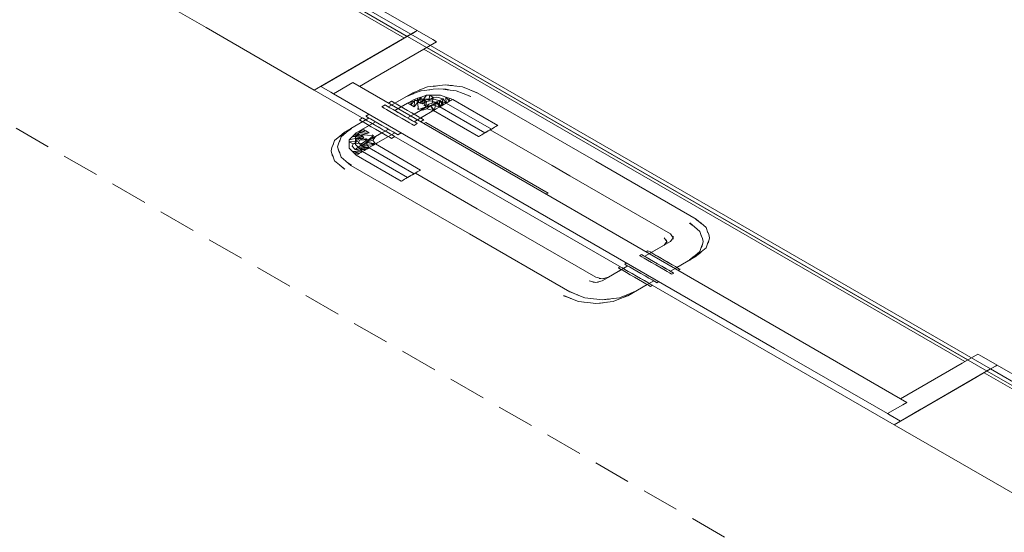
# Model space of a CAD drawing. Header units: millimetres. Extents: x 2 to 902, y -447 to 199.
# Tile 168 of 256: x 31.17 to 36.46, y 81.19 to 83.95. Entities that reach past the tile are written whole.
import ezdxf

# ---------------------------------------------------------------- set-up
doc = ezdxf.new("R2010")
doc.units = ezdxf.units.MM
doc.header["$MEASUREMENT"] = 0
doc.linetypes.add('JIS_02_2.0', pattern=[0.3, 0.2, -0.1])
for name, color, linetype, lineweight in [('DI-Área do detalhe', 7, 'JIS_02_2.0', 9), ('IFC-Laje-Contorno', 134, 'Continuous', 5), ('IFC-Parede padrão-Contorno', 44, 'Continuous', 5), ('IFC-Parede-Contorno', 42, 'Continuous', 5), ('IFC-Porta-Contorno', 142, 'Continuous', 5)]:
    doc.layers.add(name, color=color, linetype=linetype, lineweight=lineweight)

msp = doc.modelspace()

# ---------------------------------------------------------------- linework, layer by layer
at = {"layer": 'DI-Área do detalhe', "color": 7}
msp.add_lwpolyline([(28.4309, 84.9331), (36.9027, 89.8243), (51.2218, 81.5571), (42.75, 76.6659), (28.4309, 84.9331)], dxfattribs=at)
at = {"layer": 'IFC-Laje-Contorno', "color": 7, "lineweight": 5}
for p, q in [((33.2341, 83.8506), (32.2067, 84.4437)), ((33.2496, 83.8596), (32.246, 84.439)), ((36.3864, 82.0706), (33.2687, 83.8706)), ((36.3673, 82.0596), (33.2497, 83.8596)), ((36.2478, 82.1106), (33.338, 83.7906)), ((36.2634, 82.1196), (33.3536, 83.7996)), ((37.8201, 81.2028), (36.3518, 82.0506)), ((37.8357, 81.2118), (36.3673, 82.0596))]:
    msp.add_line(p, q, dxfattribs=at)
at = {"layer": 'IFC-Parede padrão-Contorno', "color": 7, "lineweight": 5}
for p, q in [((32.167, 83.9067), (30.7033, 84.7517)), ((33.2687, 83.8706), (32.6866, 84.2067)), ((32.7491, 83.5706), (32.167, 83.9067)), ((32.8589, 83.634), (33.2687, 83.8706)), ((32.7491, 83.5706), (32.8589, 83.634)), ((35.8668, 81.7706), (32.7491, 83.5706)), ((35.8668, 81.7706), (36.3864, 82.0706)), ((36.2765, 82.0072), (36.3864, 82.0706)), ((35.8668, 81.7706), (36.2765, 82.0072)), ((37.0247, 81.1021), (35.8668, 81.7706))]:
    msp.add_line(p, q, dxfattribs=at)
at = {"layer": 'IFC-Parede-Contorno', "color": 7, "lineweight": 5}
for p, q in [((33.3033, 83.8906), (32.0392, 84.6205)), ((33.2687, 83.8706), (33.2768, 83.8753)), ((33.2768, 83.8753), (33.3033, 83.8906)), ((36.3864, 82.0706), (36.4129, 82.0859)), ((37.0245, 81.7022), (36.3864, 82.0706)), ((36.4129, 82.0859), (36.421, 82.0906)), ((36.6439, 81.9619), (36.421, 82.0906))]:
    msp.add_line(p, q, dxfattribs=at)
at = {"layer": 'IFC-Porta-Contorno', "color": 7, "lineweight": 5}
for p, q in [((33.1935, 83.8272), (33.3033, 83.8906)), ((33.3865, 83.8426), (33.3033, 83.8906)), ((32.7837, 83.5906), (33.1935, 83.8272)), ((33.0747, 83.6386), (33.4073, 83.8306)), ((33.4073, 83.8306), (33.3865, 83.8426)), ((32.8742, 83.5628), (32.9569, 83.6106)), ((35.3288, 82.2412), (32.9569, 83.6106)), ((32.9916, 83.5906), (33.0747, 83.6386)), ((32.8389, 83.5587), (32.7837, 83.5906)), ((32.853, 83.5506), (32.8389, 83.5587)), ((32.853, 83.5506), (32.8742, 83.5628)), ((33.1821, 83.5006), (33.2791, 83.5566)), ((33.2444, 83.5366), (33.2849, 83.5522)), ((33.2791, 83.5566), (33.3196, 83.5722)), ((33.2801, 83.5503), (33.2849, 83.5522)), ((33.2809, 83.5507), (33.283, 83.5516)), ((33.2815, 83.5552), (33.3154, 83.5706)), ((33.283, 83.5516), (33.3239, 83.5673)), ((33.3148, 83.5703), (33.3196, 83.5722)), ((33.3156, 83.5707), (33.3176, 83.5716)), ((33.3176, 83.5716), (33.3585, 83.5873)), ((33.3239, 83.5673), (33.3708, 83.5726)), ((33.3541, 83.5707), (33.389, 83.5756)), ((33.3585, 83.5873), (33.4054, 83.5926)), ((33.3887, 83.5907), (33.4236, 83.5956)), ((33.389, 83.5756), (33.4176, 83.578)), ((33.4176, 83.578), (33.4429, 83.5758)), ((33.4176, 83.578), (33.4577, 83.5748)), ((33.4236, 83.5956), (33.4523, 83.598)), ((33.4429, 83.5758), (33.4645, 83.5726)), ((33.4523, 83.598), (33.4775, 83.5958)), ((33.4523, 83.598), (33.4924, 83.5948)), ((33.4577, 83.5748), (33.473, 83.5717)), ((33.4645, 83.5726), (33.5114, 83.5672)), ((33.4775, 83.5958), (33.4992, 83.5926)), ((33.4924, 83.5948), (33.5077, 83.5917)), ((33.4992, 83.5926), (33.546, 83.5872)), ((33.5114, 83.5672), (33.5504, 83.5522)), ((33.546, 83.5872), (33.585, 83.5722)), ((33.5504, 83.5522), (33.5552, 83.5503)), ((33.5504, 83.5522), (33.5909, 83.5366)), ((33.585, 83.5722), (33.5898, 83.5703)), ((33.585, 83.5722), (33.6255, 83.5566)), ((33.5898, 83.5703), (33.6231, 83.5552)), ((34.1664, 83.2443), (33.6255, 83.5566)), ((35.2248, 82.1812), (32.853, 83.5506)), ((33.1475, 83.4806), (33.2444, 83.5366)), ((33.1475, 83.5006), (33.1648, 83.5106)), ((33.1677, 83.5089), (33.1648, 83.5106)), ((33.1764, 83.5039), (33.1677, 83.5089)), ((33.1901, 83.4959), (33.1764, 83.5039)), ((33.1821, 83.4606), (33.2514, 83.5006)), ((33.2167, 83.4806), (33.286, 83.5206)), ((33.2468, 83.5352), (33.2807, 83.5506)), ((33.2514, 83.5006), (33.2607, 83.5037)), ((33.2615, 83.4947), (33.256, 83.4979)), ((33.2607, 83.5037), (33.27, 83.5068)), ((33.2687, 83.4906), (33.2887, 83.513)), ((33.2687, 83.4906), (33.27, 83.5068)), ((33.27, 83.5068), (33.2887, 83.513)), ((33.286, 83.5206), (33.2953, 83.5237)), ((33.286, 83.4806), (33.2887, 83.513)), ((33.286, 83.4806), (33.3034, 83.5038)), ((33.2887, 83.513), (33.3173, 83.5226)), ((33.2962, 83.5147), (33.2906, 83.5179)), ((33.2953, 83.5237), (33.3047, 83.5268)), ((33.3033, 83.5106), (33.2962, 83.5147)), ((33.3033, 83.5106), (33.3233, 83.533)), ((33.3033, 83.5106), (33.3047, 83.5268)), ((33.3117, 83.5058), (33.3033, 83.5106)), ((33.3034, 83.5038), (33.3173, 83.5226)), ((33.3105, 83.4664), (33.3034, 83.5038)), ((33.3034, 83.5038), (33.331, 83.4968)), ((33.3047, 83.5268), (33.3233, 83.533)), ((33.3207, 83.5006), (33.3117, 83.5058)), ((33.3173, 83.5226), (33.3363, 83.5226)), ((33.3207, 83.5006), (33.3233, 83.533)), ((33.3207, 83.5006), (33.338, 83.5238)), ((33.3233, 83.533), (33.3519, 83.5426)), ((33.331, 83.4968), (33.3363, 83.5226)), ((33.331, 83.4968), (33.3532, 83.5099)), ((33.3532, 83.5099), (33.3363, 83.5226)), ((33.3363, 83.5226), (33.3553, 83.5225)), ((33.3363, 83.5226), (33.3743, 83.5225)), ((33.338, 83.5238), (33.3519, 83.5426)), ((33.3451, 83.4864), (33.338, 83.5238)), ((33.338, 83.5238), (33.3656, 83.5168)), ((33.3487, 83.4807), (33.3532, 83.5099)), ((33.3519, 83.5426), (33.3709, 83.5426)), ((33.3532, 83.5099), (33.3745, 83.5133)), ((33.3553, 83.5225), (33.3743, 83.5225)), ((33.3654, 83.494), (33.3833, 83.5007)), ((33.3656, 83.5168), (33.3709, 83.5426)), ((33.3656, 83.5168), (33.3878, 83.5299)), ((33.3878, 83.5299), (33.3709, 83.5426)), ((33.3709, 83.5426), (33.3899, 83.5425)), ((33.3734, 83.4882), (33.4072, 83.5038)), ((33.3743, 83.5225), (33.3933, 83.5226)), ((33.3745, 83.5133), (33.4072, 83.5038)), ((33.3833, 83.5007), (33.3878, 83.5299)), ((33.3833, 83.5007), (33.408, 83.5082)), ((33.3878, 83.5299), (33.4091, 83.5333)), ((33.3899, 83.5425), (33.428, 83.5426)), ((33.3899, 83.4889), (33.408, 83.5082)), ((33.3933, 83.5226), (33.4219, 83.513)), ((33.3946, 83.4633), (33.4072, 83.5038)), ((33.4246, 83.4806), (33.4072, 83.5038)), ((33.408, 83.5082), (33.4418, 83.5238)), ((33.4292, 83.4833), (33.408, 83.5082)), ((33.4246, 83.4806), (33.408, 83.5082)), ((33.4091, 83.5333), (33.4418, 83.5238)), ((33.4419, 83.4906), (33.4219, 83.513)), ((33.4246, 83.4806), (33.4219, 83.513)), ((33.4219, 83.513), (33.4406, 83.5068)), ((33.428, 83.5426), (33.4566, 83.533)), ((33.4292, 83.4833), (33.4418, 83.5238)), ((33.4419, 83.4906), (33.4406, 83.5068)), ((33.4406, 83.5068), (33.4499, 83.5037)), ((33.4592, 83.5006), (33.4418, 83.5238)), ((33.4491, 83.4947), (33.4546, 83.4979)), ((33.4499, 83.5037), (33.4592, 83.5006)), ((33.4765, 83.5106), (33.4566, 83.533)), ((33.4592, 83.5006), (33.4566, 83.533)), ((33.4566, 83.533), (33.4752, 83.5268)), ((33.4592, 83.5006), (33.4682, 83.5058)), ((33.7017, 83.3606), (33.4592, 83.5006)), ((33.4682, 83.5058), (33.4765, 83.5106)), ((33.4765, 83.5106), (33.4752, 83.5268)), ((33.4752, 83.5268), (33.4845, 83.5237)), ((33.4765, 83.5106), (33.4837, 83.5147)), ((33.4837, 83.5147), (33.4892, 83.5179)), ((33.4845, 83.5237), (33.4939, 83.5206)), ((33.7363, 83.3806), (33.4939, 83.5206)), ((33.5552, 83.5503), (33.5885, 83.5352)), ((33.1128, 83.4806), (33.1301, 83.4906)), ((33.1158, 83.4789), (33.1128, 83.4806)), ((33.1244, 83.4739), (33.1158, 83.4789)), ((33.1382, 83.4659), (33.1244, 83.4739)), ((33.1331, 83.4889), (33.1301, 83.4906)), ((33.1417, 83.4839), (33.1331, 83.4889)), ((33.1561, 83.4556), (33.1382, 83.4659)), ((33.1555, 83.4759), (33.1417, 83.4839)), ((33.1734, 83.4656), (33.1555, 83.4759)), ((33.177, 83.4435), (33.1561, 83.4556)), ((33.1943, 83.4535), (33.1734, 83.4656)), ((33.2081, 83.4856), (33.1901, 83.4959)), ((33.1994, 83.4506), (33.1922, 83.4547)), ((33.2167, 83.4406), (33.1943, 83.4535)), ((33.229, 83.4735), (33.2081, 83.4856)), ((33.2341, 83.4706), (33.2269, 83.4747)), ((33.2514, 83.4606), (33.229, 83.4735)), ((33.2738, 83.4476), (33.2514, 83.4606)), ((33.2514, 83.4206), (33.3207, 83.4606)), ((33.2687, 83.4906), (33.2615, 83.4947)), ((33.277, 83.4858), (33.2687, 83.4906)), ((33.2759, 83.4464), (33.2687, 83.4506)), ((33.2947, 83.4356), (33.2738, 83.4476)), ((33.286, 83.4806), (33.277, 83.4858)), ((33.286, 83.4406), (33.3553, 83.4806)), ((33.286, 83.4006), (33.383, 83.4566)), ((33.3105, 83.4664), (33.3033, 83.4706)), ((33.3105, 83.4664), (33.3308, 83.474)), ((33.3207, 83.4206), (33.4177, 83.4766)), ((33.3207, 83.4606), (33.3308, 83.474)), ((33.3207, 83.4606), (33.338, 83.4647)), ((33.3308, 83.474), (33.3487, 83.4807)), ((33.3451, 83.4864), (33.338, 83.4906)), ((33.338, 83.4647), (33.3553, 83.4689)), ((33.3451, 83.4864), (33.3654, 83.494)), ((33.3487, 83.4807), (33.3734, 83.4882)), ((33.3553, 83.4806), (33.3654, 83.494)), ((33.3553, 83.4689), (33.3734, 83.4882)), ((33.3553, 83.4806), (33.3726, 83.4847)), ((33.3553, 83.4689), (33.3899, 83.4606)), ((33.3726, 83.4847), (33.3899, 83.4889)), ((33.3946, 83.4633), (33.3734, 83.4882)), ((33.3899, 83.4606), (33.3734, 83.4882)), ((33.383, 83.4566), (33.3928, 83.4589)), ((33.3899, 83.4889), (33.4073, 83.4847)), ((33.6324, 83.3206), (33.3899, 83.4606)), ((33.3946, 83.4633), (33.4001, 83.4664)), ((33.4001, 83.4664), (33.4073, 83.4706)), ((33.4073, 83.4847), (33.4246, 83.4806)), ((33.4177, 83.4766), (33.4275, 83.4789)), ((33.4246, 83.4806), (33.4335, 83.4858)), ((33.6671, 83.3406), (33.4246, 83.4806)), ((33.4292, 83.4833), (33.4347, 83.4864)), ((33.4335, 83.4858), (33.4419, 83.4906)), ((33.4347, 83.4864), (33.4419, 83.4906)), ((33.4419, 83.4906), (33.4491, 83.4947)), ((32.9119, 83.3446), (33.0089, 83.4006)), ((32.9465, 83.3646), (33.0435, 83.4206)), ((32.9916, 83.4106), (33.0089, 83.4206)), ((32.9945, 83.4089), (32.9916, 83.4106)), ((33.0032, 83.4039), (32.9945, 83.4089)), ((33.0169, 83.3959), (33.0032, 83.4039)), ((33.0118, 83.4189), (33.0089, 83.4206)), ((33.0089, 83.3606), (33.0782, 83.4006)), ((33.0205, 83.4139), (33.0118, 83.4189)), ((33.0349, 83.3856), (33.0169, 83.3959)), ((33.0343, 83.4059), (33.0205, 83.4139)), ((33.0262, 83.4306), (33.0435, 83.4406)), ((33.0292, 83.4289), (33.0262, 83.4306)), ((33.0378, 83.4239), (33.0292, 83.4289)), ((33.0522, 83.3956), (33.0343, 83.4059)), ((33.0516, 83.4159), (33.0378, 83.4239)), ((33.0695, 83.4056), (33.0516, 83.4159)), ((33.0731, 83.3835), (33.0522, 83.3956)), ((33.0904, 83.3935), (33.0695, 83.4056)), ((33.1128, 83.3806), (33.0904, 83.3935)), ((33.1994, 83.4306), (33.177, 83.4435)), ((33.2218, 83.4176), (33.1994, 83.4306)), ((33.2391, 83.4276), (33.2167, 83.4406)), ((33.2427, 83.4056), (33.2218, 83.4176)), ((33.2412, 83.4264), (33.2341, 83.4306)), ((33.26, 83.4156), (33.2391, 83.4276)), ((33.2606, 83.3952), (33.2427, 83.4056)), ((33.278, 83.4052), (33.26, 83.4156)), ((33.2744, 83.3873), (33.2606, 83.3952)), ((33.2917, 83.3973), (33.278, 83.4052)), ((33.3004, 83.3923), (33.2917, 83.3973)), ((33.3126, 83.4252), (33.2947, 83.4356)), ((33.3033, 83.3906), (33.3004, 83.3923)), ((33.3264, 83.4173), (33.3126, 83.4252)), ((33.3207, 83.4006), (33.338, 83.4106)), ((33.335, 83.4123), (33.3264, 83.4173)), ((33.338, 83.4106), (33.335, 83.4123)), ((33.338, 83.3906), (33.3458, 83.3951)), ((33.3458, 83.3951), (33.3484, 83.3966)), ((33.5111, 83.3026), (33.3484, 83.3966)), ((32.8849, 83.3212), (32.9119, 83.3446)), ((32.8877, 83.3236), (32.9143, 83.3432)), ((32.8934, 83.3187), (32.9205, 83.3423)), ((32.9195, 83.3412), (32.9465, 83.3646)), ((32.9195, 83.3412), (32.9228, 83.344)), ((32.9205, 83.3423), (32.9222, 83.3435)), ((32.9223, 83.3436), (32.9489, 83.3632)), ((32.9689, 83.3352), (32.9742, 83.3406)), ((32.9708, 83.3226), (32.9874, 83.3391)), ((32.9742, 83.3406), (33.0435, 83.3806)), ((32.9874, 83.3391), (33.0262, 83.3506)), ((32.9874, 83.3391), (32.9981, 83.3498)), ((32.9874, 83.3391), (33.0435, 83.3406)), ((32.9981, 83.3498), (33.0035, 83.3552)), ((32.9981, 83.3498), (33.0262, 83.3506)), ((33.0033, 83.3305), (33.0435, 83.3406)), ((33.0035, 83.3552), (33.0089, 83.3606)), ((33.019, 83.3547), (33.0135, 83.3579)), ((33.0262, 83.3506), (33.019, 83.3547)), ((33.0346, 83.3458), (33.0262, 83.3506)), ((33.0435, 83.3406), (33.0346, 83.3458)), ((33.0558, 83.3735), (33.0349, 83.3856)), ((33.0435, 83.3006), (33.1128, 83.3406)), ((33.0782, 83.3606), (33.0558, 83.3735)), ((33.0955, 83.3706), (33.0731, 83.3835)), ((33.0782, 83.3206), (33.1475, 83.3606)), ((33.1006, 83.3476), (33.0782, 83.3606)), ((33.0851, 83.2846), (33.1821, 83.3406)), ((33.1179, 83.3576), (33.0955, 83.3706)), ((33.1215, 83.3356), (33.1006, 83.3476)), ((33.1352, 83.3676), (33.1128, 83.3806)), ((33.1388, 83.3456), (33.1179, 83.3576)), ((33.1561, 83.3556), (33.1352, 83.3676)), ((33.1567, 83.3352), (33.1388, 83.3456)), ((33.174, 83.3452), (33.1561, 83.3556)), ((33.1878, 83.3373), (33.174, 83.3452)), ((33.1994, 83.3306), (33.2167, 83.3406)), ((33.2831, 83.3823), (33.2744, 83.3873)), ((33.286, 83.3806), (33.2831, 83.3823)), ((33.286, 83.3806), (33.3033, 83.3906)), ((33.6581, 83.3354), (33.6671, 83.3406)), ((33.6671, 83.3406), (33.676, 83.3458)), ((33.6671, 83.3406), (33.6682, 83.3413)), ((33.6682, 83.3413), (33.6717, 83.3433)), ((33.6717, 83.3433), (33.6772, 83.3464)), ((33.676, 83.3458), (33.6844, 83.3506)), ((33.6772, 83.3464), (33.6844, 83.3506)), ((33.6844, 83.3506), (33.6927, 83.3554)), ((33.6844, 83.3506), (33.6916, 83.3547)), ((33.6916, 83.3547), (33.6971, 83.3579)), ((33.6927, 83.3554), (33.7017, 83.3606)), ((34.0279, 83.1643), (33.6948, 83.3566)), ((33.6971, 83.3579), (33.7005, 83.3599)), ((33.7005, 83.3599), (33.7017, 83.3606)), ((33.7017, 83.3606), (33.7107, 83.3658)), ((33.7107, 83.3658), (33.719, 83.3706)), ((33.719, 83.3706), (33.7262, 83.3747)), ((33.7262, 83.3747), (33.7317, 83.3779)), ((33.7317, 83.3779), (33.7352, 83.3799)), ((33.7352, 83.3799), (33.7363, 83.3806)), ((32.8495, 83.2717), (32.8588, 83.2987)), ((32.8588, 83.2987), (32.8859, 83.3223)), ((32.879, 83.2811), (32.8874, 83.3013)), ((32.8841, 83.2917), (32.8934, 83.3187)), ((32.8849, 83.3212), (32.8881, 83.324)), ((32.8859, 83.3223), (32.8875, 83.3235)), ((32.9362, 83.3026), (32.9527, 83.3191)), ((32.9362, 83.3026), (32.9686, 83.3105)), ((32.9362, 83.2916), (32.9362, 83.3026)), ((32.9362, 83.2916), (32.9808, 83.2946)), ((32.9362, 83.2916), (32.9582, 83.2818)), ((32.9362, 83.2806), (32.9362, 83.2916)), ((32.9362, 83.2696), (32.9362, 83.2916)), ((32.9527, 83.3191), (32.9916, 83.3306)), ((32.9527, 83.3191), (32.9635, 83.3298)), ((32.9527, 83.3191), (33.0089, 83.3206)), ((32.9582, 83.2818), (32.9808, 83.2946)), ((32.9635, 83.3298), (32.9689, 83.3352)), ((32.9635, 83.3298), (32.9916, 83.3306)), ((32.9686, 83.3105), (33.0089, 83.3206)), ((32.9686, 83.3105), (33.0334, 83.3064)), ((32.9808, 83.2946), (32.9686, 83.3105)), ((32.9708, 83.3226), (33.0033, 83.3305)), ((32.9708, 83.3116), (32.9708, 83.3226)), ((32.9708, 83.3116), (33.0154, 83.3146)), ((32.9708, 83.3116), (32.9928, 83.3018)), ((32.9709, 83.3006), (32.9708, 83.3116)), ((32.9708, 83.2786), (32.9709, 83.2896)), ((32.9709, 83.2896), (32.9709, 83.3006)), ((32.9844, 83.3347), (32.9789, 83.3379)), ((32.9916, 83.3306), (32.9844, 83.3347)), ((32.9868, 83.2895), (32.9928, 83.3018)), ((33.0033, 83.2706), (32.9868, 83.2895)), ((32.9999, 83.3258), (32.9916, 83.3306)), ((32.9928, 83.3018), (33.0154, 83.3146)), ((32.9928, 83.3018), (33.0433, 83.3044)), ((33.0089, 83.3206), (32.9999, 83.3258)), ((33.0033, 83.3305), (33.068, 83.3264)), ((33.0154, 83.3146), (33.0033, 83.3305)), ((33.0033, 83.2706), (33.0303, 83.2902)), ((33.0087, 83.2844), (33.0203, 83.2948)), ((33.0203, 83.2948), (33.0334, 83.3064)), ((33.0203, 83.2948), (33.0435, 83.3006)), ((33.0334, 83.3064), (33.0262, 83.3106)), ((33.0292, 83.2806), (33.0364, 83.2906)), ((33.0303, 83.2902), (33.0433, 83.3044)), ((33.0303, 83.2902), (33.0638, 83.3006)), ((33.0303, 83.2902), (33.0735, 83.2779)), ((33.0303, 83.2902), (33.0782, 83.2806)), ((33.0364, 83.2906), (33.0435, 83.3006)), ((33.0433, 83.3044), (33.0549, 83.3148)), ((33.0505, 83.2646), (33.1475, 83.3206)), ((33.0549, 83.3148), (33.068, 83.3264)), ((33.0549, 83.3148), (33.0782, 83.3206)), ((33.068, 83.3264), (33.0608, 83.3306)), ((33.0638, 83.3006), (33.071, 83.3106)), ((33.071, 83.2906), (33.0638, 83.3006)), ((33.071, 83.3106), (33.0782, 83.3206)), ((33.0782, 83.2806), (33.071, 83.2906)), ((33.1394, 83.3252), (33.1215, 83.3356)), ((33.1532, 83.3173), (33.1394, 83.3252)), ((33.1618, 83.3123), (33.1532, 83.3173)), ((33.1705, 83.3273), (33.1567, 83.3352)), ((33.1648, 83.3106), (33.1618, 83.3123)), ((33.1648, 83.3106), (33.1821, 83.3206)), ((33.1791, 83.3223), (33.1705, 83.3273)), ((33.1821, 83.3206), (33.1791, 83.3223)), ((33.1965, 83.3323), (33.1878, 83.3373)), ((33.1994, 83.3306), (33.1965, 83.3323)), ((34.0065, 83.0166), (33.5111, 83.3026)), ((33.6324, 83.3206), (33.6336, 83.3213)), ((33.6336, 83.3213), (33.6371, 83.3233)), ((33.6371, 83.3233), (33.6426, 83.3264)), ((33.6426, 83.3264), (33.6497, 83.3306)), ((33.6497, 83.3306), (33.6581, 83.3354)), ((32.8401, 83.2446), (32.8443, 83.2611)), ((32.844, 83.23), (32.8401, 83.2446)), ((32.8458, 83.2214), (32.8401, 83.2446)), ((32.8443, 83.2611), (32.8528, 83.2813)), ((32.8748, 83.2646), (32.879, 83.2811)), ((32.8786, 83.25), (32.8748, 83.2646)), ((32.8804, 83.2414), (32.8748, 83.2646)), ((32.8841, 83.2375), (32.8786, 83.25)), ((32.8858, 83.2326), (32.8804, 83.2414)), ((32.8934, 83.2105), (32.8841, 83.2375)), ((32.9362, 83.2586), (32.9362, 83.2806)), ((32.9527, 83.2421), (32.9362, 83.2586)), ((32.9522, 83.2695), (32.9582, 83.2818)), ((32.9686, 83.2506), (32.9522, 83.2695)), ((32.9527, 83.2421), (32.9916, 83.2306)), ((32.9527, 83.2421), (33.0089, 83.2406)), ((32.9635, 83.2314), (32.9527, 83.2421)), ((32.9582, 83.2818), (33.0087, 83.2844)), ((32.9686, 83.2506), (32.9957, 83.2702)), ((32.9686, 83.2506), (33.0389, 83.2579)), ((32.9686, 83.2506), (33.0089, 83.2406)), ((32.9874, 83.2621), (32.9708, 83.2786)), ((32.9874, 83.2621), (33.0262, 83.2506)), ((32.9874, 83.2621), (33.0435, 83.2606)), ((32.9981, 83.2514), (32.9874, 83.2621)), ((32.9916, 83.2306), (32.9999, 83.2354)), ((32.9957, 83.2702), (33.0087, 83.2844)), ((32.9957, 83.2702), (33.0292, 83.2806)), ((32.9957, 83.2702), (33.0389, 83.2579)), ((32.9957, 83.2702), (33.0435, 83.2606)), ((32.9981, 83.2514), (33.0262, 83.2506)), ((33.0035, 83.246), (32.9981, 83.2514)), ((32.9999, 83.2354), (33.0089, 83.2406)), ((33.0033, 83.2706), (33.0735, 83.2779)), ((33.0033, 83.2706), (33.0435, 83.2606)), ((33.0089, 83.2406), (33.0035, 83.246)), ((33.2514, 83.1006), (33.0089, 83.2406)), ((33.0135, 83.2433), (33.019, 83.2464)), ((33.019, 83.2464), (33.0262, 83.2506)), ((33.0262, 83.2506), (33.0346, 83.2554)), ((33.0262, 83.2506), (33.0334, 83.2547)), ((33.0435, 83.2606), (33.0292, 83.2806)), ((33.0334, 83.2547), (33.0389, 83.2579)), ((33.0346, 83.2554), (33.0435, 83.2606)), ((33.286, 83.1206), (33.0435, 83.2606)), ((33.0464, 83.2589), (33.0505, 83.2646)), ((33.0608, 83.2706), (33.068, 83.2747)), ((33.068, 83.2747), (33.0735, 83.2779)), ((33.3207, 83.1406), (33.0782, 83.2806)), ((33.081, 83.2789), (33.0851, 83.2846)), ((34.2624, 83.1889), (34.1664, 83.2443)), ((32.8495, 83.2175), (32.844, 83.23)), ((32.8512, 83.2126), (32.8458, 83.2214)), ((32.8588, 83.1905), (32.8495, 83.2175)), ((32.8848, 83.168), (32.8588, 83.1905)), ((32.9195, 83.188), (32.8934, 83.2105)), ((32.9228, 83.1852), (32.9195, 83.188)), ((32.9465, 83.1646), (32.9195, 83.188)), ((32.9489, 83.166), (32.9228, 83.1852)), ((32.9635, 83.2314), (32.9916, 83.2306)), ((32.9689, 83.226), (32.9635, 83.2314)), ((32.9742, 83.2206), (32.9689, 83.226)), ((33.2167, 83.0806), (32.9742, 83.2206)), ((32.9789, 83.2233), (32.9844, 83.2264)), ((32.9844, 83.2264), (32.9916, 83.2306)), ((34.8033, 82.8766), (34.2624, 83.1889)), ((32.8881, 83.1652), (32.8848, 83.168)), ((32.9119, 83.1446), (32.8848, 83.168)), ((32.9143, 83.146), (32.8881, 83.1652)), ((33.4875, 82.8523), (32.9465, 83.1646)), ((33.295, 83.1258), (33.3033, 83.1306)), ((33.3033, 83.1306), (33.3105, 83.1347)), ((33.3105, 83.1347), (33.316, 83.1379)), ((33.316, 83.1379), (33.3195, 83.1399)), ((33.3195, 83.1399), (33.3207, 83.1406)), ((34.1238, 83.1089), (34.0279, 83.1643)), ((33.2167, 83.0806), (33.2179, 83.0813)), ((33.2179, 83.0813), (33.2214, 83.0833)), ((33.2214, 83.0833), (33.2269, 83.0864)), ((33.2269, 83.0864), (33.2341, 83.0906)), ((33.2341, 83.0906), (33.2424, 83.0954)), ((33.2424, 83.0954), (33.2514, 83.1006)), ((33.2514, 83.1006), (33.2603, 83.1058)), ((33.2514, 83.1006), (33.2526, 83.1013)), ((33.2526, 83.1013), (33.256, 83.1033)), ((33.256, 83.1033), (33.2615, 83.1064)), ((33.2603, 83.1058), (33.2687, 83.1106)), ((33.2615, 83.1064), (33.2687, 83.1106)), ((33.2687, 83.1106), (33.277, 83.1154)), ((33.2687, 83.1106), (33.2759, 83.1147)), ((33.2759, 83.1147), (33.2814, 83.1179)), ((33.277, 83.1154), (33.286, 83.1206)), ((33.2814, 83.1179), (33.2848, 83.1199)), ((33.2848, 83.1199), (33.286, 83.1206)), ((33.286, 83.1206), (33.295, 83.1258)), ((33.626, 82.9323), (33.2929, 83.1246)), ((34.6647, 82.7966), (34.1238, 83.1089)), ((33.9962, 83.0106), (33.9987, 83.0121)), ((33.9987, 83.0121), (34.0065, 83.0166)), ((33.722, 82.8769), (33.626, 82.9323)), ((34.2629, 82.5646), (33.722, 82.8769)), ((34.8271, 82.856), (34.8009, 82.8752)), ((34.8303, 82.8532), (34.8033, 82.8766)), ((33.5834, 82.7969), (33.4875, 82.8523)), ((34.7924, 82.836), (34.7663, 82.8552)), ((34.7957, 82.8332), (34.7687, 82.8566)), ((34.7957, 82.8332), (34.7924, 82.836)), ((34.7946, 82.8343), (34.7931, 82.8355)), ((34.8218, 82.8107), (34.7946, 82.8343)), ((34.8311, 82.7836), (34.8218, 82.8107)), ((34.8303, 82.8532), (34.8271, 82.856)), ((34.8293, 82.8543), (34.8277, 82.8555)), ((34.8564, 82.8307), (34.8293, 82.8543)), ((34.8657, 82.8036), (34.8564, 82.8307)), ((34.8708, 82.7931), (34.8624, 82.8133)), ((34.1243, 82.4846), (33.5834, 82.7969)), ((34.6444, 82.7567), (34.6301, 82.7766)), ((34.645, 82.749), (34.6437, 82.7657)), ((34.679, 82.7767), (34.6647, 82.7966)), ((34.6647, 82.7566), (34.679, 82.7765)), ((34.6796, 82.769), (34.6783, 82.7857)), ((34.8362, 82.7731), (34.8278, 82.7933)), ((34.8404, 82.7566), (34.8362, 82.7731)), ((34.8657, 82.7495), (34.8712, 82.762)), ((34.8694, 82.7534), (34.875, 82.7766)), ((34.875, 82.7766), (34.8708, 82.7931)), ((34.8712, 82.762), (34.875, 82.7766)), ((34.5262, 82.6766), (34.6301, 82.7366)), ((34.5331, 82.7006), (34.5435, 82.7066)), ((34.5464, 82.7049), (34.5435, 82.7066)), ((34.5551, 82.6999), (34.5464, 82.7049)), ((34.5608, 82.6966), (34.6647, 82.7566)), ((34.6301, 82.7366), (34.6444, 82.7565)), ((34.8218, 82.7025), (34.8311, 82.7295)), ((34.8294, 82.7247), (34.8348, 82.7334)), ((34.8303, 82.7), (34.8564, 82.7225)), ((34.8311, 82.7295), (34.8365, 82.742)), ((34.8348, 82.7334), (34.8404, 82.7566)), ((34.8365, 82.742), (34.8404, 82.7566)), ((34.8564, 82.7225), (34.8657, 82.7495)), ((34.864, 82.7447), (34.8694, 82.7534)), ((34.4985, 82.6806), (34.5088, 82.6866)), ((34.5014, 82.6789), (34.4985, 82.6806)), ((34.5101, 82.6739), (34.5014, 82.6789)), ((34.5118, 82.6849), (34.5088, 82.6866)), ((34.5238, 82.6659), (34.5101, 82.6739)), ((34.5204, 82.6799), (34.5118, 82.6849)), ((34.5342, 82.6719), (34.5204, 82.6799)), ((34.5418, 82.6556), (34.5238, 82.6659)), ((34.5355, 82.6712), (34.5285, 82.6752)), ((34.5521, 82.6616), (34.5342, 82.6719)), ((34.5626, 82.6435), (34.5418, 82.6556)), ((34.5608, 82.6566), (34.5465, 82.6649)), ((34.573, 82.6495), (34.5521, 82.6616)), ((34.5689, 82.6919), (34.5551, 82.6999)), ((34.5775, 82.6469), (34.5608, 82.6566)), ((34.5701, 82.6912), (34.5632, 82.6952)), ((34.5868, 82.6816), (34.5689, 82.6919)), ((34.5954, 82.6766), (34.5811, 82.6849)), ((34.6077, 82.6695), (34.5868, 82.6816)), ((34.6122, 82.6669), (34.5954, 82.6766)), ((34.6301, 82.6566), (34.6077, 82.6695)), ((34.6525, 82.6437), (34.6301, 82.6566)), ((34.6647, 82.5966), (34.7687, 82.6566)), ((34.6994, 82.6166), (34.8033, 82.6766)), ((34.7663, 82.658), (34.7924, 82.6772)), ((34.7687, 82.6566), (34.7957, 82.68)), ((34.7924, 82.6772), (34.7957, 82.68)), ((34.7957, 82.68), (34.8218, 82.7025)), ((34.8009, 82.678), (34.8271, 82.6972)), ((34.8033, 82.6766), (34.8303, 82.7)), ((34.8271, 82.6972), (34.8303, 82.7)), ((34.2975, 82.5446), (34.4015, 82.6046)), ((34.3322, 82.5646), (34.4361, 82.6246)), ((34.3841, 82.6146), (34.3945, 82.6206)), ((34.3871, 82.6129), (34.3841, 82.6146)), ((34.3957, 82.6079), (34.3871, 82.6129)), ((34.3975, 82.6189), (34.3945, 82.6206)), ((34.4095, 82.5999), (34.3957, 82.6079)), ((34.4061, 82.6139), (34.3975, 82.6189)), ((34.4199, 82.6059), (34.4061, 82.6139)), ((34.4274, 82.5896), (34.4095, 82.5999)), ((34.4188, 82.6346), (34.4292, 82.6406)), ((34.4217, 82.6329), (34.4188, 82.6346)), ((34.4378, 82.5956), (34.4199, 82.6059)), ((34.4304, 82.6279), (34.4217, 82.6329)), ((34.4442, 82.6199), (34.4304, 82.6279)), ((34.4621, 82.6096), (34.4442, 82.6199)), ((34.483, 82.5975), (34.4621, 82.6096)), ((34.5851, 82.6306), (34.5626, 82.6435)), ((34.5954, 82.6366), (34.573, 82.6495)), ((34.6075, 82.6176), (34.5851, 82.6306)), ((34.6179, 82.6237), (34.5954, 82.6366)), ((34.6284, 82.6056), (34.6075, 82.6176)), ((34.6301, 82.6166), (34.6134, 82.6262)), ((34.6387, 82.6116), (34.6179, 82.6237)), ((34.6463, 82.5952), (34.6284, 82.6056)), ((34.6444, 82.6083), (34.6301, 82.6166)), ((34.6567, 82.6012), (34.6387, 82.6116)), ((34.6647, 82.6366), (34.648, 82.6462)), ((34.6734, 82.6316), (34.6525, 82.6437)), ((34.6624, 82.598), (34.6554, 82.602)), ((34.6704, 82.5933), (34.6567, 82.6012)), ((34.6791, 82.6283), (34.6647, 82.6366)), ((34.6913, 82.6212), (34.6734, 82.6316)), ((34.697, 82.618), (34.6901, 82.622)), ((34.7051, 82.6133), (34.6913, 82.6212)), ((34.7137, 82.6083), (34.7051, 82.6133)), ((34.7063, 82.6006), (34.7167, 82.6066)), ((34.7167, 82.6066), (34.7137, 82.6083)), ((34.2629, 82.5646), (34.2974, 82.5563)), ((34.2817, 82.5568), (34.3107, 82.556)), ((34.2976, 82.5563), (34.3322, 82.5646)), ((34.4483, 82.5775), (34.4274, 82.5896)), ((34.4587, 82.5835), (34.4378, 82.5956)), ((34.4707, 82.5646), (34.4483, 82.5775)), ((34.4811, 82.5706), (34.4587, 82.5835)), ((34.4932, 82.5517), (34.4707, 82.5646)), ((34.5035, 82.5576), (34.4811, 82.5706)), ((34.5054, 82.5846), (34.483, 82.5975)), ((34.514, 82.5396), (34.4932, 82.5517)), ((34.5244, 82.5456), (34.5035, 82.5576)), ((34.5278, 82.5717), (34.5054, 82.5846)), ((34.5424, 82.5352), (34.5244, 82.5456)), ((34.5487, 82.5596), (34.5278, 82.5717)), ((34.5666, 82.5492), (34.5487, 82.5596)), ((34.5804, 82.5413), (34.5666, 82.5492)), ((34.6601, 82.5873), (34.6463, 82.5952)), ((34.6687, 82.5823), (34.6601, 82.5873)), ((34.6717, 82.5806), (34.6687, 82.5823)), ((34.6791, 82.5883), (34.6704, 82.5933)), ((34.6717, 82.5806), (34.682, 82.5866)), ((34.682, 82.5866), (34.6791, 82.5883)), ((34.2283, 82.5446), (34.2627, 82.5363)), ((34.2471, 82.5368), (34.2761, 82.536)), ((34.263, 82.5363), (34.2975, 82.5446)), ((34.4361, 82.4646), (34.54, 82.5246)), ((34.4707, 82.4846), (34.5747, 82.5446)), ((34.532, 82.5292), (34.514, 82.5396)), ((34.5457, 82.5213), (34.532, 82.5292)), ((34.5561, 82.5273), (34.5424, 82.5352)), ((34.5544, 82.5163), (34.5457, 82.5213)), ((34.5573, 82.5146), (34.5544, 82.5163)), ((34.5648, 82.5223), (34.5561, 82.5273)), ((34.5573, 82.5146), (34.5677, 82.5206)), ((34.5677, 82.5206), (34.5648, 82.5223)), ((34.589, 82.5363), (34.5804, 82.5413)), ((34.592, 82.5346), (34.589, 82.5363)), ((34.592, 82.5346), (34.6024, 82.5406)), ((34.0897, 82.4646), (34.1302, 82.449)), ((34.092, 82.466), (34.1254, 82.4509)), ((34.1243, 82.4846), (34.1648, 82.469)), ((34.1254, 82.4509), (34.1302, 82.449)), ((34.1262, 82.4505), (34.1282, 82.4496)), ((34.1267, 82.486), (34.16, 82.4709)), ((34.1282, 82.4496), (34.1692, 82.4339)), ((34.16, 82.4709), (34.1648, 82.469)), ((34.1609, 82.4705), (34.1629, 82.4696)), ((34.1629, 82.4696), (34.2038, 82.4539)), ((34.2038, 82.4539), (34.2507, 82.4485)), ((34.2339, 82.4505), (34.2689, 82.4456)), ((34.2689, 82.4456), (34.2975, 82.4432)), ((34.2975, 82.4432), (34.3376, 82.4464)), ((34.2975, 82.4432), (34.3227, 82.4454)), ((34.3227, 82.4454), (34.3444, 82.4485)), ((34.3376, 82.4464), (34.3529, 82.4495)), ((34.3444, 82.4485), (34.3913, 82.4539)), ((34.3566, 82.4339), (34.3956, 82.449)), ((34.3913, 82.4539), (34.4303, 82.469)), ((34.3956, 82.449), (34.4361, 82.4646)), ((34.3956, 82.449), (34.4004, 82.4509)), ((34.4004, 82.4509), (34.4337, 82.466)), ((34.4303, 82.469), (34.4707, 82.4846)), ((34.4303, 82.469), (34.4351, 82.4709)), ((34.4351, 82.4709), (34.4684, 82.486)), ((34.1692, 82.4339), (34.216, 82.4285)), ((34.1993, 82.4305), (34.2342, 82.4256)), ((34.2342, 82.4256), (34.2629, 82.4232)), ((34.2629, 82.4232), (34.303, 82.4264)), ((34.2629, 82.4232), (34.2881, 82.4254)), ((34.2881, 82.4254), (34.3098, 82.4285)), ((34.303, 82.4264), (34.3182, 82.4295)), ((34.3098, 82.4285), (34.3566, 82.4339)), ((35.9361, 81.8906), (35.3288, 82.2412)), ((35.8321, 81.8306), (35.2248, 82.1812)), ((36.234, 82.1026), (36.3171, 82.1506)), ((36.3379, 82.1386), (36.3171, 82.1506)), ((36.421, 82.0906), (36.3379, 82.1386)), ((35.9014, 81.9106), (36.234, 82.1026)), ((36.0113, 81.854), (36.421, 82.0906)), ((35.8321, 81.8306), (35.9149, 81.8784)), ((35.9149, 81.8784), (35.9361, 81.8906)), ((35.8463, 81.8224), (35.8321, 81.8306)), ((35.9014, 81.7906), (35.8463, 81.8224)), ((35.9014, 81.7906), (36.0113, 81.854))]:
    msp.add_line(p, q, dxfattribs=at)

doc.saveas('drawing.dxf')
